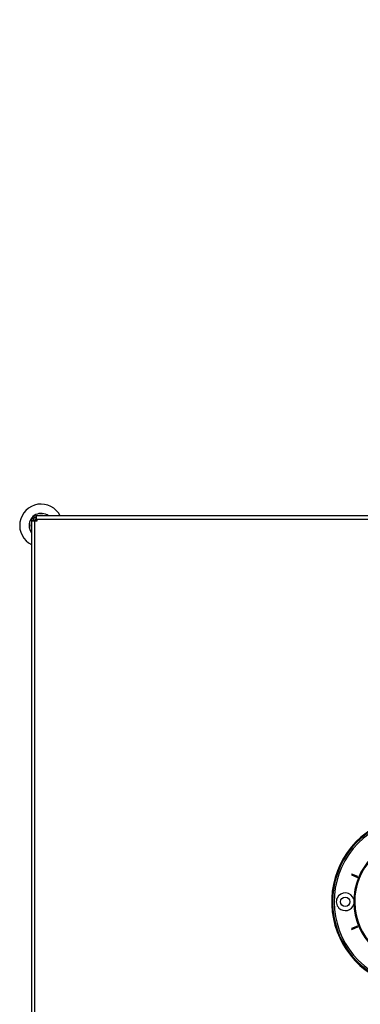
# Model space of a CAD drawing. Header units: millimetres. Extents: x 1591 to 17407, y 888 to 16227.
# Tile 31 of 78: x 2630 to 3431, y 9962 to 12280. Entities that reach past the tile are written whole.
import ezdxf

# ---------------------------------------------------------------- set-up
doc = ezdxf.new("R2010")
doc.units = ezdxf.units.MM
doc.layers.add('COMPONENT_GEOMETRY', color=7, linetype='Continuous')
doc.styles.add('SLDTEXTSTYLE1', font='TXT', dxfattribs={"width": 0.75})
doc.dimstyles.new('SLDDIMSTYLE0', dxfattribs={"dimtxt": 100, "dimasz": 6.604, "dimexe": 0, "dimexo": 0.0625, "dimgap": 25, "dimtad": 0, "dimtih": 1, "dimtoh": 1, "dimdec": 0, "dimlfac": 0.5, "dimrnd": 1e-09, "dimzin": 12, "dimdsep": 46, "dimtxsty": 'SLDTEXTSTYLE1', "dimsah": 1, "dimcen": 0.09, "dimadec": 0, "dimazin": 3, "dimtfac": 1, "dimtdec": 0, "dimtofl": 0, "dimtmove": 0, "dimatfit": 3, "dimfxl": 1, "dimfrac": 2, "dimtolj": 1, "dimtzin": 12, "dimarcsym": 0})

# ---------------------------------------------------------------- blocks, each defined once
blk = doc.blocks.new('_D')
at = {"layer": 'COMPONENT_GEOMETRY', "color": 7, "ltscale": 2}
for p, q in [((8879.1, 12946.1), (8879.1, 8407.7)), ((2657.8, 9299), (2657.8, 8407.7)), ((2657.8, 8414), (5620.7, 8414)), ((8879.1, 8414), (5916.2, 8414))]:
    blk.add_line(p, q, dxfattribs=at)
for points in [[(2657.8, 8414), (2664.4, 8413), (2664.4, 8415)], [(8879.1, 8414), (8872.5, 8415), (8872.5, 8413)]]:
    blk.add_solid(points, dxfattribs=at)
at = {"layer": 'COMPONENT_GEOMETRY', "color": 7, "ltscale": 2, "insert": (5620.7, 8463.6), "char_height": 100, "attachment_point": 1, "style": 'SLDTEXTSTYLE1'}
blk.add_mtext('3111', dxfattribs=at)

msp = doc.modelspace()

# ---------------------------------------------------------------- linework, layer by layer
at = {"color": 7, "linetype": 'Continuous', "lineweight": 25, "ltscale": 2}
for p, q in [((2657.8, 11106.3), (2661.8, 11106.3)), ((2657.8, 11106.3), (2657.8, 11101.1)), ((2657.8, 11101.1), (2657.8, 9306.7)), ((2657.8, 11101.1), (2661.8, 11101.1)), ((2661.8, 11106.3), (2661.8, 11101.1)), ((2663.4, 11107.9), (2663.4, 11111.9)), ((2663.4, 11111.9), (2668.6, 11111.9)), ((2663.4, 11107.9), (2668.6, 11107.9)), ((2668.6, 11111.9), (2668.6, 11107.9)), ((3741.9, 11111.9), (2668.6, 11111.9)), ((2669.8, 11103.9), (2669.8, 11099.9)), ((2665.8, 9307.9), (2665.8, 11099.9)), ((2669.8, 11099.9), (2665.8, 11099.9)), ((3410.9, 10269.1), (3410.2, 10267.3)), ((3410.2, 10267.3), (3425, 10261.1)), ((3425.7, 10263), (3410.9, 10269.1)), ((3368.8, 10248.9), (3370.9, 10248.9)), ((3425, 10261.1), (3425.7, 10263)), ((3368.8, 10158.9), (3370.9, 10158.9)), ((3425, 10146.7), (3410.2, 10140.5)), ((3410.2, 10140.5), (3410.9, 10138.7)), ((3410.9, 10138.7), (3425.7, 10144.8)), ((3425.7, 10144.8), (3425, 10146.7))]:
    msp.add_line(p, q, dxfattribs=at)
at = {"color": 8, "linetype": 'Continuous', "lineweight": 25, "ltscale": 2}
for p, q in [((2669.8, 11103.9), (3741.9, 11103.9)), ((3366.3, 10235.9), (3368.3, 10235.9)), ((3366.3, 10171.9), (3368.3, 10171.9))]:
    msp.add_line(p, q, dxfattribs=at)
at = {"color": 8, "linetype": 'Continuous', "lineweight": 25, "ltscale": 2, "flags": 128}
msp.add_lwpolyline([(2664.5, 11100.1), (2666.8, 11102.9), (2669.5, 11105.1)], dxfattribs=at)
at = {"color": 7, "linetype": 'Continuous', "lineweight": 25, "ltscale": 2, "flags": 128}
msp.add_lwpolyline([(2669.8, 11102.2), (2669.2, 11101.7), (2667.5, 11099.9)], dxfattribs=at)
at = {"color": 7, "linetype": 'Continuous', "lineweight": 25, "ltscale": 4}
msp.add_circle((3395.8, 10203.9), 11, dxfattribs=at)
for centre, radius, start, end in [((2680.2, 11089.4), 50.4, 26.4512, 243.5488), ((2680.2, 11089.4), 28.4, 52.3829, 180), ((2680.2, 11089.4), 23.8, 129.1808, 140.8192), ((2680.2, 11089.4), 19.7, 123.6096, 146.419), ((2680.2, 11089.4), 23.8, 70.585, 109.415), ((2680.2, 11089.4), 28.4, 180, 217.6171), ((2680.2, 11089.4), 23.8, 160.585, 199.415), ((3565.8, 10203.9), 202, 90, 24.5732), ((3565.8, 10203.9), 200, 65.6403, 24.3597), ((3565.8, 10203.9), 196, 66.0814, 23.9186), ((3565.8, 10203.9), 150, 91.6933, 358.3067), ((3565.8, 10203.9), 149.8, 91.6649, 358.3351), ((3565.8, 10203.9), 147.8, 92.3895, 357.6105), ((3395.8, 10203.9), 21, 16.6399, 225), ((3395.8, 10203.9), 21, 225, 343.3601)]:
    msp.add_arc(centre, radius, start, end, dxfattribs=at)
at = {"color": 7, "linetype": 'Continuous', "lineweight": 25, "ltscale": 2}
for points, knots in [([(2657.8, 11101.1), (2657.9, 11101), (2658, 11101), (2659.1, 11100.7), (2660.1, 11100.5), (2661.3, 11100.3), (2663.2, 11100), (2664.8, 11099.9), (2665.8, 11099.9)], [0, 0, 0, 0, 0.241165, 0.369516, 0.5, 0.630484, 0.758835, 1, 1, 1, 1]), ([(2661.8, 11101.1), (2661.8, 11101.1), (2661.8, 11101), (2662.1, 11100.8), (2662.9, 11100.5), (2664, 11100.1), (2665, 11099.9), (2665.5, 11099.9), (2665.8, 11099.9)], [0, 0, 0, 0, 0.11666, 0.240366, 0.5, 0.759634, 0.88334, 1, 1, 1, 1]), ([(2666.6, 11099.9), (2667.2, 11100.3), (2668.1, 11100.8), (2669, 11101.3), (2669.2, 11101.4)], [0, 0, 0, 0, 0.754936, 1, 1, 1, 1]), ([(2669.8, 11103.9), (2669.7, 11104.9), (2669.7, 11106.5), (2669.4, 11108.3), (2669.2, 11109.6), (2669, 11110.6), (2668.7, 11111.6), (2668.6, 11111.8), (2668.6, 11111.9)], [0, 0, 0, 0, 0.241165, 0.369516, 0.5, 0.630484, 0.758835, 1, 1, 1, 1]), ([(2669.8, 11103.9), (2669.8, 11104.1), (2669.7, 11104.7), (2669.5, 11105.7), (2669.2, 11106.8), (2668.8, 11107.6), (2668.6, 11107.9), (2668.6, 11107.9), (2668.6, 11107.9)], [0, 0, 0, 0, 0.11666, 0.240366, 0.5, 0.759634, 0.88334, 1, 1, 1, 1])]:
    msp.add_open_spline(points, degree=3, knots=knots, dxfattribs=at)

# ---------------------------------------------------------------- dimensions: what is measured, and where the dimension line sits
at = {"layer": 'COMPONENT_GEOMETRY', "color": 7, "ltscale": 2}
dim = msp.add_linear_dim(base=(2657.8, 8414), p1=(8879.1, 12948.7), p2=(2657.8, 9301.5), dimstyle='SLDDIMSTYLE0', dxfattribs=at)
dim.commit()
dim.dimension.update_dxf_attribs({"geometry": '_D', "text_midpoint": (5768.4, 8414), "dimtype": 160})

doc.saveas('drawing.dxf')
